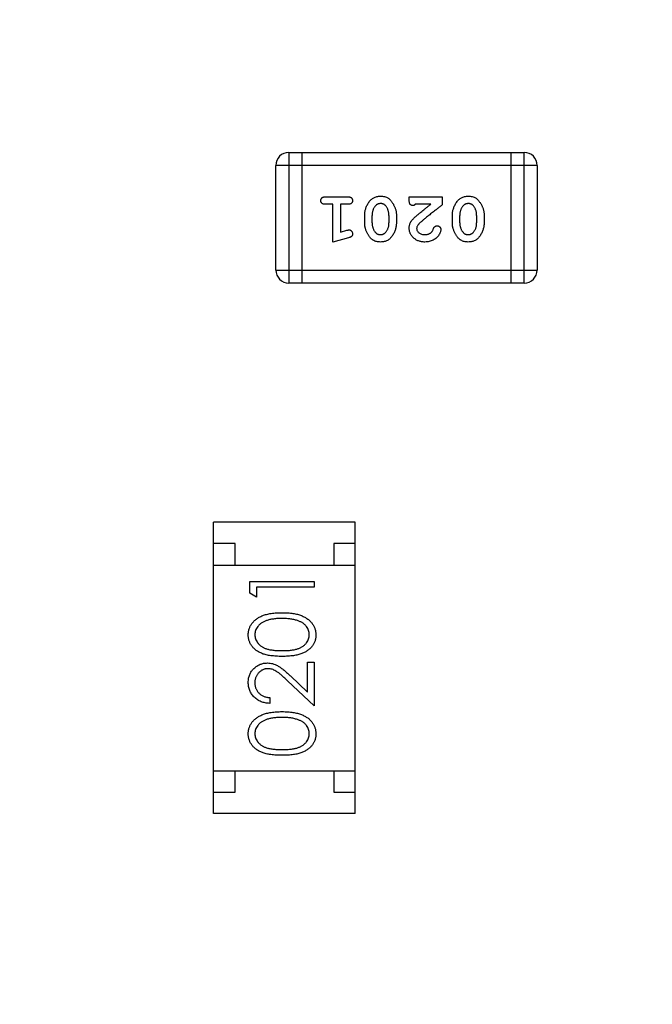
# Model space of a CAD drawing. Header units: millimetres. Extents: x 525 to 788, y 277 to 384.
# Tile 78 of 130: x 732.69 to 734.17, y 345.82 to 348.12. Entities that reach past the tile are written whole.
import ezdxf

# ---------------------------------------------------------------- set-up
doc = ezdxf.new("R2010")
doc.units = ezdxf.units.MM
doc.header["$LTSCALE"] = 5
doc.header["$PDMODE"] = 3
doc.header["$PDSIZE"] = 0.3125
doc.layers.get('0').update_dxf_attribs({"linetype": 'CONTINUOUS'})
doc.layers.get('Defpoints').update_dxf_attribs({"linetype": 'CONTINUOUS'})
doc.layers.add('dim', color=6, linetype='CONTINUOUS', lineweight=9)
doc.styles.add('Verdana', font='verdana.ttf', dxfattribs={"height": 3})
doc.dimstyles.new('aaaaaaaa 3.0', dxfattribs={"dimtxt": 3, "dimasz": 2.5, "dimexe": 1.25, "dimexo": 0.625, "dimtad": 1, "dimzin": 9, "dimdsep": 46, "dimtxsty": 'Verdana', "dimcen": 0, "dimazin": 0, "dimtfac": 1, "dimtofl": 0, "dimtmove": 0, "dimatfit": 3, "dimfxl": 1, "dimlwd": 25, "dimlwe": 25, "dimarcsym": 0})

# ---------------------------------------------------------------- blocks, each defined once
blk = doc.blocks.new('*D51')
at = {"layer": 'Defpoints', "color": 0}
for p in [(761.8971, 367.1555), (702.8971, 340.0612), (761.8971, 340.0612)]:
    blk.add_point(p, dxfattribs=at)
at = {"layer": 'dim', "color": 0, "lineweight": 25}
for p, q in [((702.8971, 340.6862), (702.8971, 368.4055)), ((761.8971, 340.6862), (761.8971, 368.4055)), ((705.3971, 367.1555), (759.3971, 367.1555))]:
    blk.add_line(p, q, dxfattribs=at)
at = {"layer": 'dim', "color": 0}
for points in [[(705.3971, 367.5721), (705.3971, 366.7388), (702.8971, 367.1555)], [(759.3971, 366.7388), (759.3971, 367.5721), (761.8971, 367.1555)]]:
    blk.add_solid(points, dxfattribs=at)
at = {"layer": 'dim', "color": 0, "insert": (732.3971, 369.3419), "char_height": 3, "attachment_point": 5, "style": 'Verdana'}
blk.add_mtext('59', dxfattribs=at)

msp = doc.modelspace()

# ---------------------------------------------------------------- linework, layer by layer
at = {"linetype": 'Continuous'}
for p, q in [((733.3203, 347.8066), (733.3203, 347.5018)), ((733.3203, 347.8066), (733.8689, 347.8066)), ((733.3508, 347.8066), (733.3508, 347.5018)), ((733.8385, 347.5018), (733.8385, 347.8066)), ((733.8689, 347.5018), (733.8689, 347.8066)), ((733.2898, 347.5323), (733.2898, 347.7761)), ((733.8994, 347.7761), (733.2898, 347.7761)), ((733.8994, 347.7761), (733.8994, 347.5323)), ((733.4058, 347.703), (733.4578, 347.703)), ((733.6009, 347.6951), (733.6009, 347.703)), ((733.6009, 347.703), (733.678, 347.703)), ((733.678, 347.703), (733.678, 347.6841)), ((733.4232, 347.6857), (733.4058, 347.6857)), ((733.4232, 347.5976), (733.4232, 347.6857)), ((733.4405, 347.6857), (733.4405, 347.6207)), ((733.4578, 347.6857), (733.4405, 347.6857)), ((733.6513, 347.6857), (733.6151, 347.6857)), ((733.4971, 347.6422), (733.4971, 347.6599)), ((733.5144, 347.6425), (733.5144, 347.6597)), ((733.5537, 347.6597), (733.5537, 347.6425)), ((733.571, 347.6599), (733.571, 347.6422)), ((733.7016, 347.6422), (733.7016, 347.6599)), ((733.7189, 347.6425), (733.7189, 347.6597)), ((733.7582, 347.6597), (733.7582, 347.6425)), ((733.7755, 347.6599), (733.7755, 347.6422)), ((733.4597, 347.6074), (733.4232, 347.5976)), ((733.4405, 347.6207), (733.4555, 347.6249)), ((733.2898, 347.5323), (733.8994, 347.5323)), ((733.8689, 347.5018), (733.3203, 347.5018)), ((733.1448, 346.2642), (733.1448, 346.9442)), ((733.4748, 346.9442), (733.1448, 346.9442)), ((733.4748, 346.2642), (733.4748, 346.9442)), ((733.1948, 346.8942), (733.1448, 346.8942)), ((733.1948, 346.8442), (733.1948, 346.8942)), ((733.4248, 346.8942), (733.4248, 346.8442)), ((733.4748, 346.8942), (733.4248, 346.8942)), ((733.1448, 346.8442), (733.4748, 346.8442)), ((733.2295, 346.7783), (733.2295, 346.8061)), ((733.2295, 346.8061), (733.3795, 346.8061)), ((733.3795, 346.8061), (733.3795, 346.7926)), ((733.2449, 346.7926), (733.2449, 346.7695)), ((733.3795, 346.7926), (733.2449, 346.7926)), ((733.2449, 346.7695), (733.2295, 346.7783)), ((733.3641, 346.5478), (733.3641, 346.6176)), ((733.3641, 346.6176), (733.3795, 346.6176)), ((733.3795, 346.6176), (733.3795, 346.5157)), ((733.3795, 346.5157), (733.3174, 346.5738)), ((733.324, 346.5853), (733.3641, 346.5478)), ((733.2756, 346.5349), (733.2756, 346.5214)), ((733.1448, 346.3642), (733.4748, 346.3642)), ((733.1948, 346.3142), (733.1948, 346.3642)), ((733.4248, 346.3642), (733.4248, 346.3142)), ((733.1448, 346.3142), (733.1948, 346.3142)), ((733.4248, 346.3142), (733.4748, 346.3142)), ((733.4748, 346.2642), (733.1448, 346.2642))]:
    msp.add_line(p, q, dxfattribs=at)
for centre, radius, start, end in [((732.3971, 324.423), 35.9, 323.58286, 216.35846), ((733.3203, 347.7761), 0.0305, 90, 180), ((733.8689, 347.7761), 0.0305, 0, 90), ((733.3203, 347.5323), 0.0305, 180, 270), ((733.8689, 347.5323), 0.0305, 270, 0)]:
    msp.add_arc(centre, radius, start, end, dxfattribs=at)
for points, knots in [([(733.3948, 347.6943), (733.3949, 347.6949), (733.3949, 347.6961), (733.3954, 347.6978), (733.3963, 347.6993), (733.3974, 347.7006), (733.399, 347.7017), (733.4009, 347.7024), (733.4033, 347.7029), (733.4049, 347.7029), (733.4058, 347.703)], [0, 0, 0, 0, 0.11508, 0.223334, 0.32935, 0.439023, 0.554571, 0.682512, 0.830988, 1, 1, 1, 1]), ([(733.4578, 347.703), (733.4587, 347.7029), (733.4603, 347.7029), (733.4627, 347.7024), (733.4646, 347.7017), (733.4662, 347.7006), (733.4673, 347.6993), (733.4682, 347.6978), (733.4687, 347.6961), (733.4687, 347.6949), (733.4688, 347.6943)], [0, 0, 0, 0, 0.16897, 0.317409, 0.445319, 0.562107, 0.670731, 0.776722, 0.884949, 1, 1, 1, 1]), ([(733.4971, 347.6599), (733.4971, 347.6612), (733.4972, 347.6638), (733.4976, 347.6677), (733.4984, 347.6716), (733.4994, 347.6754), (733.5008, 347.6791), (733.5024, 347.6829), (733.5044, 347.6865), (733.5066, 347.6901), (733.509, 347.6935), (733.5119, 347.6965), (733.5149, 347.699), (733.5182, 347.701), (733.5218, 347.7026), (733.5256, 347.7037), (733.5297, 347.7044), (733.5325, 347.7045), (733.534, 347.7045)], [0, 0, 0, 0, 0.060689, 0.121343, 0.182007, 0.242891, 0.304904, 0.367913, 0.432239, 0.498506, 0.563959, 0.626551, 0.687255, 0.747176, 0.80728, 0.868949, 0.932783, 1, 1, 1, 1]), ([(733.534, 347.7045), (733.5356, 347.7045), (733.5388, 347.7044), (733.5434, 347.7036), (733.5476, 347.7023), (733.5508, 347.7007), (733.5531, 347.6991), (733.5549, 347.6976), (733.5566, 347.696), (733.5583, 347.6941), (733.5599, 347.692), (733.5615, 347.6897), (733.5632, 347.6871), (733.5647, 347.6844), (733.5662, 347.6815), (733.5675, 347.6786), (733.5686, 347.6756), (733.5695, 347.6725), (733.5702, 347.6694), (733.5707, 347.6663), (733.571, 347.6631), (733.571, 347.661), (733.571, 347.6599)], [0, 0, 0, 0, 0.076241, 0.14777, 0.214938, 0.279794, 0.312415, 0.347311, 0.383919, 0.422991, 0.464187, 0.508125, 0.554688, 0.604308, 0.654695, 0.704824, 0.753962, 0.80311, 0.851868, 0.90118, 0.950114, 1, 1, 1, 1]), ([(733.7016, 347.6599), (733.7016, 347.6612), (733.7017, 347.6638), (733.7021, 347.6677), (733.7029, 347.6716), (733.7039, 347.6754), (733.7053, 347.6791), (733.707, 347.6829), (733.7089, 347.6865), (733.7111, 347.6901), (733.7136, 347.6935), (733.7164, 347.6965), (733.7194, 347.699), (733.7227, 347.701), (733.7263, 347.7026), (733.7301, 347.7037), (733.7342, 347.7044), (733.7371, 347.7045), (733.7385, 347.7045)], [0, 0, 0, 0, 0.060689, 0.121343, 0.182007, 0.242891, 0.304904, 0.367913, 0.432239, 0.498506, 0.563959, 0.626551, 0.687255, 0.747176, 0.80728, 0.868949, 0.932783, 1, 1, 1, 1]), ([(733.7385, 347.7045), (733.7401, 347.7045), (733.7433, 347.7044), (733.7479, 347.7036), (733.7521, 347.7023), (733.7553, 347.7007), (733.7576, 347.6991), (733.7594, 347.6976), (733.7611, 347.696), (733.7628, 347.6941), (733.7644, 347.692), (733.7661, 347.6897), (733.7677, 347.6871), (733.7693, 347.6844), (733.7707, 347.6815), (733.772, 347.6786), (733.7731, 347.6756), (733.774, 347.6725), (733.7747, 347.6694), (733.7752, 347.6663), (733.7755, 347.6631), (733.7755, 347.661), (733.7755, 347.6599)], [0, 0, 0, 0, 0.076241, 0.14777, 0.214938, 0.279794, 0.312415, 0.347311, 0.383919, 0.422991, 0.464187, 0.508125, 0.554688, 0.604308, 0.654695, 0.704824, 0.753962, 0.80311, 0.851868, 0.90118, 0.950114, 1, 1, 1, 1]), ([(733.4058, 347.6857), (733.4049, 347.6857), (733.4033, 347.6857), (733.4009, 347.6862), (733.399, 347.6869), (733.3974, 347.688), (733.3963, 347.6893), (733.3954, 347.6908), (733.3949, 347.6925), (733.3949, 347.6937), (733.3948, 347.6943)], [0, 0, 0, 0, 0.169144, 0.317737, 0.446349, 0.561988, 0.671746, 0.776491, 0.88483, 1, 1, 1, 1]), ([(733.4688, 347.6943), (733.4687, 347.6937), (733.4687, 347.6925), (733.4682, 347.6908), (733.4673, 347.6894), (733.4662, 347.688), (733.4646, 347.6869), (733.4627, 347.6862), (733.4603, 347.6857), (733.4587, 347.6857), (733.4578, 347.6857)], [0, 0, 0, 0, 0.115142, 0.223454, 0.328172, 0.436882, 0.553761, 0.682342, 0.830898, 1, 1, 1, 1]), ([(733.5216, 347.6814), (733.5211, 347.6807), (733.5199, 347.6792), (733.5185, 347.6768), (733.5172, 347.6743), (733.5162, 347.6716), (733.5153, 347.6688), (733.5148, 347.6659), (733.5145, 347.6628), (733.5144, 347.6607), (733.5144, 347.6597)], [0, 0, 0, 0, 0.120659, 0.241221, 0.360872, 0.483058, 0.606571, 0.733737, 0.864551, 1, 1, 1, 1]), ([(733.5339, 347.6872), (733.5333, 347.6872), (733.5321, 347.6872), (733.5304, 347.6869), (733.5287, 347.6865), (733.5271, 347.6858), (733.5256, 347.685), (733.5242, 347.684), (733.5228, 347.6828), (733.522, 347.6819), (733.5216, 347.6814)], [0, 0, 0, 0, 0.131209, 0.256723, 0.37792, 0.50022, 0.619846, 0.74393, 0.870147, 1, 1, 1, 1]), ([(733.5461, 347.682), (733.5457, 347.6824), (733.545, 347.6832), (733.5437, 347.6843), (733.5424, 347.6852), (733.5409, 347.6859), (733.5393, 347.6865), (733.5376, 347.687), (733.5358, 347.6872), (733.5346, 347.6872), (733.5339, 347.6872)], [0, 0, 0, 0, 0.12172, 0.241043, 0.3598, 0.478381, 0.600838, 0.728151, 0.860156, 1, 1, 1, 1]), ([(733.5537, 347.6597), (733.5537, 347.6607), (733.5536, 347.6628), (733.5533, 347.6658), (733.5527, 347.6688), (733.5518, 347.6717), (733.5508, 347.6744), (733.5494, 347.677), (733.5479, 347.6796), (733.5467, 347.6812), (733.5461, 347.682)], [0, 0, 0, 0, 0.130956, 0.258528, 0.38384, 0.507417, 0.629111, 0.751639, 0.875073, 1, 1, 1, 1]), ([(733.6096, 347.6825), (733.6089, 347.6825), (733.6077, 347.6826), (733.606, 347.6832), (733.6045, 347.6841), (733.6032, 347.6854), (733.6021, 347.6871), (733.6014, 347.6894), (733.601, 347.6921), (733.6009, 347.694), (733.6009, 347.6951)], [0, 0, 0, 0, 0.109555, 0.210825, 0.309971, 0.413176, 0.526426, 0.65906, 0.8156, 1, 1, 1, 1]), ([(733.6151, 347.6857), (733.6146, 347.6852), (733.6138, 347.6843), (733.6123, 347.6833), (733.611, 347.6826), (733.61, 347.6826), (733.6096, 347.6825)], [0, 0, 0, 0, 0.304403, 0.567319, 0.79389, 1, 1, 1, 1]), ([(733.6177, 347.6586), (733.6185, 347.6593), (733.6202, 347.6608), (733.6232, 347.6633), (733.6266, 347.6661), (733.6305, 347.6693), (733.635, 347.6729), (733.64, 347.6768), (733.6454, 347.6811), (733.6493, 347.6841), (733.6513, 347.6857)], [0, 0, 0, 0, 0.073588, 0.162207, 0.26506, 0.382236, 0.515259, 0.662174, 0.823338, 1, 1, 1, 1]), ([(733.678, 347.6841), (733.6761, 347.6827), (733.6725, 347.6799), (733.6673, 347.6758), (733.6623, 347.6719), (733.6576, 347.6682), (733.6531, 347.6648), (733.649, 347.6614), (733.6451, 347.6584), (733.6416, 347.6554), (733.6383, 347.6527), (733.6352, 347.6502), (733.6325, 347.6479), (733.6301, 347.6458), (733.6279, 347.6438), (733.626, 347.6421), (733.6244, 347.6405), (733.6234, 347.6396), (733.623, 347.6391)], [0, 0, 0, 0, 0.098607, 0.192241, 0.281174, 0.365408, 0.444671, 0.518965, 0.588561, 0.653679, 0.713615, 0.768858, 0.819369, 0.865194, 0.905848, 0.942058, 0.973353, 1, 1, 1, 1]), ([(733.7262, 347.6814), (733.7256, 347.6807), (733.7244, 347.6792), (733.723, 347.6768), (733.7217, 347.6743), (733.7207, 347.6716), (733.7199, 347.6688), (733.7193, 347.6659), (733.719, 347.6628), (733.7189, 347.6607), (733.7189, 347.6597)], [0, 0, 0, 0, 0.120659, 0.241221, 0.360872, 0.483058, 0.606571, 0.733737, 0.864551, 1, 1, 1, 1]), ([(733.7384, 347.6872), (733.7378, 347.6872), (733.7366, 347.6872), (733.7349, 347.6869), (733.7332, 347.6865), (733.7316, 347.6858), (733.7301, 347.685), (733.7287, 347.684), (733.7273, 347.6828), (733.7266, 347.6819), (733.7262, 347.6814)], [0, 0, 0, 0, 0.131209, 0.256723, 0.37792, 0.50022, 0.619846, 0.74393, 0.870147, 1, 1, 1, 1]), ([(733.7506, 347.682), (733.7502, 347.6824), (733.7495, 347.6832), (733.7483, 347.6843), (733.7469, 347.6852), (733.7454, 347.6859), (733.7438, 347.6865), (733.7421, 347.687), (733.7403, 347.6872), (733.7391, 347.6872), (733.7384, 347.6872)], [0, 0, 0, 0, 0.12172, 0.241043, 0.3598, 0.478381, 0.600838, 0.728151, 0.860156, 1, 1, 1, 1]), ([(733.7582, 347.6597), (733.7582, 347.6607), (733.7582, 347.6628), (733.7578, 347.6658), (733.7572, 347.6688), (733.7564, 347.6717), (733.7553, 347.6744), (733.754, 347.677), (733.7524, 347.6796), (733.7512, 347.6812), (733.7506, 347.682)], [0, 0, 0, 0, 0.130956, 0.258528, 0.38384, 0.507417, 0.629111, 0.751639, 0.875073, 1, 1, 1, 1]), ([(733.6009, 347.6303), (733.6009, 347.6315), (733.601, 347.6337), (733.6016, 347.637), (733.6025, 347.6402), (733.6036, 347.6427), (733.6047, 347.6448), (733.6058, 347.6464), (733.6071, 347.6482), (733.6088, 347.6501), (733.6106, 347.652), (733.6127, 347.6541), (733.6151, 347.6564), (733.6168, 347.6579), (733.6177, 347.6586)], [0, 0, 0, 0, 0.099468, 0.19651, 0.292424, 0.388554, 0.439455, 0.497554, 0.562776, 0.634765, 0.714721, 0.802272, 0.896998, 1, 1, 1, 1]), ([(733.5342, 347.5976), (733.5326, 347.5976), (733.5294, 347.5977), (733.5249, 347.5985), (733.5207, 347.5998), (733.5175, 347.6014), (733.5152, 347.603), (733.5134, 347.6044), (733.5117, 347.6061), (733.51, 347.6079), (733.5084, 347.61), (733.5067, 347.6123), (733.5051, 347.6149), (733.5035, 347.6176), (733.502, 347.6205), (733.5007, 347.6235), (733.4996, 347.6265), (733.4986, 347.6295), (733.498, 347.6326), (733.4974, 347.6358), (733.4971, 347.639), (733.4971, 347.6411), (733.4971, 347.6422)], [0, 0, 0, 0, 0.075814, 0.146482, 0.213608, 0.277912, 0.310829, 0.345167, 0.382026, 0.420793, 0.462199, 0.50664, 0.553174, 0.602953, 0.653483, 0.703732, 0.753196, 0.80242, 0.851518, 0.900484, 0.950145, 1, 1, 1, 1]), ([(733.5144, 347.6425), (733.5144, 347.6414), (733.5145, 347.6393), (733.5148, 347.6363), (733.5154, 347.6333), (733.5163, 347.6305), (733.5173, 347.6277), (733.5186, 347.6251), (733.5202, 347.6226), (733.5214, 347.621), (733.522, 347.6202)], [0, 0, 0, 0, 0.131151, 0.257896, 0.383189, 0.505968, 0.628799, 0.751052, 0.874669, 1, 1, 1, 1]), ([(733.571, 347.6422), (733.571, 347.6409), (733.5709, 347.6383), (733.5705, 347.6344), (733.5697, 347.6306), (733.5687, 347.6268), (733.5674, 347.623), (733.5657, 347.6193), (733.5638, 347.6156), (733.5616, 347.612), (733.5591, 347.6086), (733.5563, 347.6057), (733.5533, 347.6032), (733.55, 347.6011), (733.5464, 347.5995), (733.5426, 347.5984), (733.5385, 347.5977), (733.5357, 347.5976), (733.5342, 347.5976)], [0, 0, 0, 0, 0.060765, 0.121115, 0.181408, 0.242837, 0.30444, 0.367528, 0.431756, 0.498106, 0.563641, 0.626589, 0.687369, 0.747241, 0.80742, 0.869166, 0.93308, 1, 1, 1, 1]), ([(733.5465, 347.6207), (733.5471, 347.6214), (733.5482, 347.6229), (733.5497, 347.6253), (733.551, 347.6278), (733.5519, 347.6305), (733.5528, 347.6333), (733.5533, 347.6363), (733.5536, 347.6393), (733.5537, 347.6414), (733.5537, 347.6425)], [0, 0, 0, 0, 0.120655, 0.241215, 0.360863, 0.482064, 0.606581, 0.733743, 0.864554, 1, 1, 1, 1]), ([(733.6376, 347.5976), (733.6363, 347.5976), (733.6337, 347.5977), (733.6299, 347.5981), (733.6264, 347.5989), (733.6229, 347.5999), (733.6197, 347.6013), (733.6167, 347.6029), (733.6138, 347.6049), (733.6112, 347.6071), (733.6088, 347.6095), (733.6067, 347.6121), (733.6049, 347.6149), (733.6034, 347.6177), (733.6023, 347.6207), (733.6015, 347.6238), (733.601, 347.627), (733.601, 347.6292), (733.6009, 347.6303)], [0, 0, 0, 0, 0.071698, 0.140683, 0.207081, 0.271675, 0.334884, 0.397604, 0.460704, 0.523944, 0.586642, 0.647136, 0.706007, 0.763885, 0.821852, 0.879744, 0.939019, 1, 1, 1, 1]), ([(733.623, 347.6391), (733.6223, 347.6383), (733.6209, 347.6367), (733.6194, 347.6343), (733.6184, 347.6318), (733.6183, 347.6302), (733.6182, 347.6294)], [0, 0, 0, 0, 0.29683, 0.557191, 0.787164, 1, 1, 1, 1]), ([(733.6182, 347.6294), (733.6183, 347.6285), (733.6184, 347.6266), (733.6195, 347.6239), (733.6212, 347.6214), (733.6235, 347.6192), (733.6264, 347.6172), (733.6298, 347.6159), (733.6336, 347.615), (733.6363, 347.6149), (733.6377, 347.6149)], [0, 0, 0, 0, 0.10389, 0.208117, 0.317701, 0.439, 0.5673, 0.700652, 0.843656, 1, 1, 1, 1]), ([(733.6576, 347.6288), (733.6578, 347.6293), (733.6581, 347.6304), (733.6589, 347.6318), (733.6598, 347.6329), (733.6608, 347.6338), (733.662, 347.6345), (733.6632, 347.635), (733.6646, 347.6353), (733.6655, 347.6353), (733.666, 347.6353)], [0, 0, 0, 0, 0.152978, 0.288531, 0.413908, 0.529457, 0.640594, 0.753869, 0.872653, 1, 1, 1, 1]), ([(733.666, 347.6353), (733.6666, 347.6353), (733.6678, 347.6353), (733.6694, 347.6347), (733.6709, 347.6339), (733.6723, 347.6328), (733.6734, 347.6315), (733.6742, 347.6301), (733.6748, 347.6285), (733.6748, 347.6274), (733.6749, 347.6269)], [0, 0, 0, 0, 0.129747, 0.253584, 0.379018, 0.509834, 0.639005, 0.760517, 0.879144, 1, 1, 1, 1]), ([(733.7387, 347.5976), (733.7371, 347.5976), (733.734, 347.5977), (733.7294, 347.5985), (733.7252, 347.5998), (733.7221, 347.6014), (733.7197, 347.603), (733.718, 347.6044), (733.7163, 347.6061), (733.7145, 347.6079), (733.7129, 347.61), (733.7112, 347.6123), (733.7096, 347.6149), (733.708, 347.6176), (733.7065, 347.6205), (733.7052, 347.6235), (733.7041, 347.6265), (733.7032, 347.6295), (733.7025, 347.6326), (733.7019, 347.6358), (733.7017, 347.639), (733.7016, 347.6411), (733.7016, 347.6422)], [0, 0, 0, 0, 0.075814, 0.146482, 0.213608, 0.277912, 0.310829, 0.345167, 0.382026, 0.420793, 0.462199, 0.50664, 0.553174, 0.602953, 0.653483, 0.703732, 0.753196, 0.80242, 0.851518, 0.900484, 0.950145, 1, 1, 1, 1]), ([(733.7189, 347.6425), (733.7189, 347.6414), (733.719, 347.6393), (733.7193, 347.6363), (733.7199, 347.6333), (733.7208, 347.6305), (733.7218, 347.6277), (733.7231, 347.6251), (733.7247, 347.6226), (733.7259, 347.621), (733.7265, 347.6202)], [0, 0, 0, 0, 0.131151, 0.257896, 0.383189, 0.505968, 0.628799, 0.751052, 0.874669, 1, 1, 1, 1]), ([(733.7755, 347.6422), (733.7755, 347.6409), (733.7755, 347.6383), (733.775, 347.6344), (733.7743, 347.6306), (733.7732, 347.6268), (733.7719, 347.623), (733.7702, 347.6193), (733.7683, 347.6156), (733.7661, 347.612), (733.7636, 347.6086), (733.7608, 347.6057), (733.7578, 347.6032), (733.7545, 347.6011), (733.7509, 347.5995), (733.7471, 347.5984), (733.743, 347.5977), (733.7402, 347.5976), (733.7387, 347.5976)], [0, 0, 0, 0, 0.060765, 0.121115, 0.181408, 0.242837, 0.30444, 0.367528, 0.431756, 0.498106, 0.563641, 0.626589, 0.687369, 0.747241, 0.80742, 0.869166, 0.93308, 1, 1, 1, 1]), ([(733.751, 347.6207), (733.7516, 347.6214), (733.7527, 347.6229), (733.7542, 347.6253), (733.7555, 347.6278), (733.7565, 347.6305), (733.7573, 347.6333), (733.7578, 347.6363), (733.7582, 347.6393), (733.7582, 347.6414), (733.7582, 347.6425)], [0, 0, 0, 0, 0.120655, 0.241215, 0.360863, 0.482064, 0.606581, 0.733743, 0.864554, 1, 1, 1, 1]), ([(733.4555, 347.6249), (733.456, 347.625), (733.4571, 347.6253), (733.4585, 347.6256), (733.4598, 347.6258), (733.4605, 347.6259), (733.4609, 347.6259)], [0, 0, 0, 0, 0.317695, 0.586856, 0.816849, 1, 1, 1, 1]), ([(733.4688, 347.6166), (733.4688, 347.6161), (733.4687, 347.615), (733.4684, 347.6135), (733.4678, 347.6121), (733.467, 347.611), (733.4659, 347.6099), (733.4642, 347.609), (733.4621, 347.6082), (733.4606, 347.6077), (733.4597, 347.6074)], [0, 0, 0, 0, 0.117975, 0.226369, 0.325756, 0.420396, 0.524672, 0.655073, 0.812679, 1, 1, 1, 1]), ([(733.4609, 347.6259), (733.4614, 347.6259), (733.4624, 347.6258), (733.4639, 347.6253), (733.4653, 347.6244), (733.4665, 347.6232), (733.4675, 347.6218), (733.4682, 347.6202), (733.4687, 347.6185), (733.4687, 347.6172), (733.4688, 347.6166)], [0, 0, 0, 0, 0.115419, 0.228853, 0.345045, 0.47125, 0.60164, 0.72958, 0.861185, 1, 1, 1, 1]), ([(733.522, 347.6202), (733.5223, 347.6197), (733.5231, 347.6189), (733.5243, 347.6178), (733.5257, 347.6169), (733.5272, 347.6162), (733.5287, 347.6156), (733.5304, 347.6152), (733.5322, 347.6149), (733.5335, 347.6149), (733.5341, 347.6149)], [0, 0, 0, 0, 0.121774, 0.242501, 0.36131, 0.479943, 0.602453, 0.729823, 0.861885, 1, 1, 1, 1]), ([(733.5341, 347.6149), (733.5347, 347.6149), (733.5359, 347.6149), (733.5377, 347.6152), (733.5394, 347.6156), (733.541, 347.6163), (733.5425, 347.6171), (733.5439, 347.6181), (733.5453, 347.6193), (733.5461, 347.6202), (733.5465, 347.6207)], [0, 0, 0, 0, 0.130594, 0.257239, 0.379548, 0.501275, 0.621867, 0.743954, 0.86958, 1, 1, 1, 1]), ([(733.6749, 347.6269), (733.6748, 347.626), (733.6746, 347.624), (733.6737, 347.621), (733.6722, 347.6177), (733.6703, 347.6141), (733.6678, 347.6106), (733.6646, 347.6073), (733.661, 347.6044), (733.6568, 347.602), (733.6523, 347.6), (733.6476, 347.5986), (733.6426, 347.5977), (733.6393, 347.5976), (733.6376, 347.5976)], [0, 0, 0, 0, 0.05198, 0.112599, 0.181812, 0.262014, 0.347645, 0.433803, 0.522565, 0.615648, 0.710944, 0.806017, 0.901714, 1, 1, 1, 1]), ([(733.6377, 347.6149), (733.6384, 347.6149), (733.6399, 347.6149), (733.642, 347.6152), (733.644, 347.6156), (733.6459, 347.6162), (733.6477, 347.617), (733.6495, 347.6179), (733.6511, 347.619), (733.6521, 347.6198), (733.6526, 347.6203)], [0, 0, 0, 0, 0.135186, 0.265299, 0.392428, 0.514867, 0.636664, 0.756861, 0.878127, 1, 1, 1, 1]), ([(733.6526, 347.6203), (733.6531, 347.6208), (733.6542, 347.6218), (733.6554, 347.6239), (733.6566, 347.6262), (733.6572, 347.6279), (733.6576, 347.6288)], [0, 0, 0, 0, 0.218633, 0.455815, 0.714482, 1, 1, 1, 1]), ([(733.7265, 347.6202), (733.7268, 347.6197), (733.7276, 347.6189), (733.7288, 347.6178), (733.7302, 347.6169), (733.7317, 347.6162), (733.7332, 347.6156), (733.7349, 347.6152), (733.7368, 347.6149), (733.738, 347.6149), (733.7386, 347.6149)], [0, 0, 0, 0, 0.121774, 0.242501, 0.36131, 0.479943, 0.602453, 0.729823, 0.861885, 1, 1, 1, 1]), ([(733.7386, 347.6149), (733.7392, 347.6149), (733.7404, 347.6149), (733.7422, 347.6152), (733.7439, 347.6156), (733.7455, 347.6163), (733.747, 347.6171), (733.7484, 347.6181), (733.7498, 347.6193), (733.7506, 347.6202), (733.751, 347.6207)], [0, 0, 0, 0, 0.130594, 0.257239, 0.379548, 0.501275, 0.621867, 0.743954, 0.86958, 1, 1, 1, 1]), ([(733.2256, 346.6812), (733.2257, 346.6824), (733.2257, 346.6848), (733.2261, 346.6883), (733.2268, 346.6917), (733.2277, 346.695), (733.2289, 346.6983), (733.2303, 346.7015), (733.232, 346.7046), (733.234, 346.7075), (733.2362, 346.7104), (733.2388, 346.7131), (733.2415, 346.7157), (733.2446, 346.7181), (733.2479, 346.7203), (733.2514, 346.7225), (733.2553, 346.7244), (733.2594, 346.7262), (733.2638, 346.7278), (733.2685, 346.7292), (733.2737, 346.7304), (733.2791, 346.7313), (733.285, 346.7321), (733.2912, 346.7326), (733.2977, 346.7329), (733.3022, 346.7329), (733.3045, 346.733)], [0, 0, 0, 0, 0.033788, 0.067194, 0.099862, 0.132567, 0.165151, 0.197913, 0.231319, 0.265083, 0.299255, 0.334399, 0.369943, 0.406284, 0.444064, 0.482998, 0.523354, 0.565537, 0.609613, 0.656391, 0.705885, 0.758325, 0.813832, 0.872795, 0.934722, 1, 1, 1, 1]), ([(733.3045, 346.7195), (733.3027, 346.7195), (733.2991, 346.7194), (733.294, 346.7193), (733.2891, 346.7188), (733.2844, 346.7183), (733.28, 346.7176), (733.2758, 346.7168), (733.2719, 346.7157), (733.2683, 346.7145), (733.2648, 346.7132), (733.2617, 346.7117), (733.2587, 346.7102), (733.256, 346.7085), (733.2535, 346.7067), (733.2513, 346.7047), (733.2493, 346.7027), (733.247, 346.6998), (733.2447, 346.6961), (733.2425, 346.6914), (733.2413, 346.6866), (733.2411, 346.6833), (733.241, 346.6817)], [0, 0, 0, 0, 0.065681, 0.128486, 0.188175, 0.245106, 0.299448, 0.350823, 0.399942, 0.446672, 0.491255, 0.533376, 0.573853, 0.612526, 0.649597, 0.685532, 0.720106, 0.753838, 0.818925, 0.880493, 0.940311, 1, 1, 1, 1]), ([(733.3045, 346.733), (733.3068, 346.7329), (733.3113, 346.7329), (733.3178, 346.7326), (733.324, 346.7321), (733.3298, 346.7314), (733.3353, 346.7304), (733.3404, 346.7292), (733.3451, 346.7279), (733.3495, 346.7263), (733.3536, 346.7245), (733.3574, 346.7226), (733.3609, 346.7205), (733.3642, 346.7183), (733.3673, 346.7158), (733.3701, 346.7132), (733.3726, 346.7105), (733.3748, 346.7076), (733.3768, 346.7046), (733.3786, 346.7015), (733.38, 346.6983), (733.3812, 346.6951), (733.3822, 346.6917), (733.3828, 346.6883), (733.3833, 346.6848), (733.3833, 346.6824), (733.3833, 346.6812)], [0, 0, 0, 0, 0.065063, 0.126773, 0.185516, 0.240765, 0.29298, 0.34225, 0.388919, 0.432776, 0.474628, 0.514775, 0.553606, 0.591426, 0.628028, 0.663804, 0.698984, 0.733591, 0.767628, 0.801208, 0.834264, 0.866981, 0.89972, 0.932702, 0.966176, 1, 1, 1, 1]), ([(733.3422, 346.7138), (733.3408, 346.7143), (733.3381, 346.7152), (733.3339, 346.7164), (733.3295, 346.7173), (733.3249, 346.7182), (733.3201, 346.7187), (733.3151, 346.7192), (733.3098, 346.7195), (733.3063, 346.7195), (733.3045, 346.7195)], [0, 0, 0, 0, 0.110588, 0.224542, 0.342503, 0.464324, 0.590756, 0.722227, 0.858843, 1, 1, 1, 1]), ([(733.3679, 346.6817), (733.3679, 346.6833), (733.3677, 346.6866), (733.3664, 346.6915), (733.3644, 346.6962), (733.3621, 346.6999), (733.3598, 346.7027), (733.3579, 346.7047), (733.3558, 346.7065), (733.3535, 346.7083), (733.3509, 346.7099), (733.3482, 346.7114), (733.3453, 346.7127), (733.3432, 346.7134), (733.3422, 346.7138)], [0, 0, 0, 0, 0.112813, 0.225394, 0.339595, 0.459675, 0.521735, 0.583926, 0.648174, 0.713881, 0.781004, 0.851451, 0.924051, 1, 1, 1, 1]), ([(733.3045, 346.6311), (733.3021, 346.6311), (733.2975, 346.6311), (733.2907, 346.6314), (733.2843, 346.6319), (733.2783, 346.6326), (733.2728, 346.6334), (733.2677, 346.6346), (733.263, 346.6358), (733.2587, 346.6373), (733.2547, 346.639), (733.251, 346.6408), (733.2475, 346.6428), (733.2443, 346.645), (733.2414, 346.6473), (733.2386, 346.6498), (733.2362, 346.6524), (733.234, 346.6553), (733.232, 346.6582), (733.2303, 346.6612), (733.2289, 346.6644), (733.2277, 346.6676), (733.2268, 346.6709), (733.2261, 346.6742), (733.2257, 346.6777), (733.2257, 346.68), (733.2256, 346.6812)], [0, 0, 0, 0, 0.068595, 0.133246, 0.194313, 0.251279, 0.304513, 0.354235, 0.400481, 0.443411, 0.484015, 0.523252, 0.561042, 0.5979, 0.633518, 0.668314, 0.702496, 0.736685, 0.770293, 0.803437, 0.835913, 0.86846, 0.900847, 0.933467, 0.966258, 1, 1, 1, 1]), ([(733.241, 346.6817), (733.2411, 346.68), (733.2413, 346.6767), (733.2425, 346.6718), (733.2446, 346.6671), (733.247, 346.6633), (733.2492, 346.6605), (733.2512, 346.6584), (733.2533, 346.6566), (733.2557, 346.6548), (733.2582, 346.6532), (733.2609, 346.6517), (733.2638, 346.6503), (733.2669, 346.6491), (733.2703, 346.648), (733.274, 346.6471), (733.2782, 346.6462), (733.2827, 346.6457), (733.2876, 346.6451), (733.2929, 346.6448), (733.2986, 346.6445), (733.3025, 346.6445), (733.3045, 346.6445)], [0, 0, 0, 0, 0.060387, 0.120883, 0.182755, 0.247811, 0.281299, 0.315088, 0.349702, 0.384857, 0.420966, 0.458511, 0.497175, 0.537602, 0.580503, 0.627468, 0.678388, 0.733983, 0.793747, 0.857714, 0.926698, 1, 1, 1, 1]), ([(733.3045, 346.6445), (733.3065, 346.6445), (733.3104, 346.6445), (733.316, 346.6448), (733.3213, 346.6451), (733.3262, 346.6456), (733.3307, 346.6463), (733.3348, 346.647), (733.3386, 346.648), (733.342, 346.649), (733.3451, 346.6503), (733.348, 346.6517), (733.3507, 346.6531), (733.3533, 346.6547), (733.3556, 346.6565), (733.3577, 346.6584), (733.3596, 346.6605), (733.3619, 346.6633), (733.3643, 346.6671), (733.3664, 346.6718), (733.3677, 346.6767), (733.3679, 346.68), (733.3679, 346.6817)], [0, 0, 0, 0, 0.072951, 0.141584, 0.205926, 0.265301, 0.320597, 0.371817, 0.41879, 0.461699, 0.502134, 0.540804, 0.578181, 0.614297, 0.649678, 0.684299, 0.718359, 0.752081, 0.817652, 0.879722, 0.939966, 1, 1, 1, 1]), ([(733.3833, 346.6812), (733.3833, 346.68), (733.3833, 346.6777), (733.3829, 346.6742), (733.3822, 346.6709), (733.3813, 346.6676), (733.3802, 346.6644), (733.3787, 346.6613), (733.377, 346.6583), (733.3751, 346.6554), (733.3729, 346.6526), (733.3705, 346.6499), (733.3677, 346.6475), (733.3648, 346.6452), (733.3616, 346.643), (733.3581, 346.641), (733.3544, 346.6391), (733.3504, 346.6374), (733.346, 346.6359), (733.3413, 346.6346), (733.3362, 346.6335), (733.3306, 346.6326), (733.3247, 346.6319), (733.3183, 346.6314), (733.3116, 346.6311), (733.3069, 346.6311), (733.3045, 346.6311)], [0, 0, 0, 0, 0.033787, 0.066622, 0.099285, 0.131361, 0.163585, 0.196104, 0.228902, 0.262158, 0.295991, 0.330218, 0.36506, 0.400951, 0.43762, 0.475708, 0.515381, 0.556414, 0.599765, 0.646424, 0.696431, 0.749782, 0.806573, 0.867436, 0.931887, 1, 1, 1, 1]), ([(733.2256, 346.5704), (733.2257, 346.572), (733.2257, 346.5752), (733.2264, 346.5799), (733.2274, 346.5844), (733.2288, 346.5887), (733.2308, 346.5927), (733.2331, 346.5964), (733.2357, 346.6), (733.2389, 346.6032), (733.2422, 346.6061), (733.2458, 346.6086), (733.2495, 346.6108), (733.2533, 346.6126), (733.2574, 346.614), (733.2615, 346.615), (733.2658, 346.6155), (733.2687, 346.6156), (733.2702, 346.6157)], [0, 0, 0, 0, 0.069475, 0.136517, 0.200789, 0.26383, 0.325735, 0.387291, 0.449509, 0.512968, 0.576275, 0.63758, 0.697903, 0.757172, 0.816599, 0.876653, 0.93729, 1, 1, 1, 1]), ([(733.2714, 346.6022), (733.2704, 346.6022), (733.2684, 346.6021), (733.2654, 346.6017), (733.2626, 346.6009), (733.2598, 346.5999), (733.2572, 346.5986), (733.2547, 346.5969), (733.2522, 346.595), (733.25, 346.5928), (733.2479, 346.5904), (733.246, 346.5878), (733.2445, 346.5851), (733.2432, 346.5823), (733.2422, 346.5793), (733.2415, 346.5762), (733.2411, 346.573), (733.241, 346.5708), (733.241, 346.5697)], [0, 0, 0, 0, 0.061965, 0.122122, 0.180988, 0.239933, 0.299906, 0.359989, 0.421776, 0.486576, 0.551535, 0.615018, 0.677259, 0.73973, 0.80305, 0.866495, 0.931973, 1, 1, 1, 1]), ([(733.2702, 346.6157), (733.2723, 346.6156), (733.2765, 346.6155), (733.2825, 346.6142), (733.2884, 346.6123), (733.2932, 346.61), (733.297, 346.6076), (733.3002, 346.6055), (733.3035, 346.6031), (733.3072, 346.6002), (733.311, 346.597), (733.3152, 346.5935), (733.3195, 346.5895), (733.3225, 346.5868), (733.324, 346.5853)], [0, 0, 0, 0, 0.098702, 0.195672, 0.292422, 0.391343, 0.444462, 0.504229, 0.570352, 0.642546, 0.722288, 0.807921, 0.90047, 1, 1, 1, 1]), ([(733.3174, 346.5738), (733.3159, 346.5753), (733.3131, 346.578), (733.3089, 346.5818), (733.3051, 346.5853), (733.3015, 346.5884), (733.2983, 346.591), (733.2953, 346.5934), (733.2927, 346.5953), (733.2895, 346.5973), (733.2857, 346.5993), (733.2811, 346.601), (733.2763, 346.602), (733.2731, 346.6021), (733.2714, 346.6022)], [0, 0, 0, 0, 0.110803, 0.212829, 0.306101, 0.390647, 0.466924, 0.534481, 0.593587, 0.644557, 0.7362, 0.825024, 0.911986, 1, 1, 1, 1]), ([(733.2756, 346.5214), (733.2738, 346.5215), (733.2703, 346.5217), (733.2652, 346.5225), (733.2603, 346.5237), (733.2557, 346.5253), (733.2513, 346.5273), (733.2472, 346.5297), (733.2433, 346.5326), (733.2397, 346.5359), (733.2363, 346.5394), (733.2335, 346.5433), (733.2311, 346.5473), (733.2291, 346.5515), (733.2275, 346.5559), (733.2264, 346.5606), (733.2257, 346.5654), (733.2257, 346.5687), (733.2256, 346.5704)], [0, 0, 0, 0, 0.068791, 0.135103, 0.198979, 0.261904, 0.323495, 0.385195, 0.446969, 0.509765, 0.572251, 0.633405, 0.693251, 0.752583, 0.812579, 0.873275, 0.93555, 1, 1, 1, 1]), ([(733.241, 346.5697), (733.241, 346.5685), (733.2411, 346.5662), (733.2415, 346.5628), (733.2423, 346.5596), (733.2432, 346.5565), (733.2445, 346.5536), (733.2461, 346.5508), (733.248, 346.5482), (733.2501, 346.5457), (733.2525, 346.5434), (733.2551, 346.5415), (733.258, 346.5397), (733.261, 346.5382), (733.2644, 346.537), (733.2679, 346.536), (733.2717, 346.5353), (733.2743, 346.535), (733.2756, 346.5349)], [0, 0, 0, 0, 0.064439, 0.126547, 0.186887, 0.245878, 0.304041, 0.362191, 0.420976, 0.48066, 0.5406, 0.600689, 0.661936, 0.724443, 0.789038, 0.856314, 0.926352, 1, 1, 1, 1]), ([(733.2256, 346.4504), (733.2257, 346.4516), (733.2257, 346.454), (733.2261, 346.4575), (733.2268, 346.4609), (733.2277, 346.4643), (733.2289, 346.4675), (733.2303, 346.4707), (733.232, 346.4738), (733.234, 346.4768), (733.2362, 346.4796), (733.2388, 346.4824), (733.2415, 346.4849), (733.2446, 346.4873), (733.2479, 346.4896), (733.2514, 346.4917), (733.2553, 346.4936), (733.2594, 346.4954), (733.2638, 346.497), (733.2685, 346.4984), (733.2737, 346.4996), (733.2791, 346.5006), (733.285, 346.5013), (733.2912, 346.5018), (733.2977, 346.5021), (733.3022, 346.5022), (733.3045, 346.5022)], [0, 0, 0, 0, 0.033788, 0.067194, 0.099862, 0.132567, 0.165151, 0.197913, 0.231319, 0.265083, 0.299255, 0.334399, 0.369943, 0.406284, 0.444064, 0.482998, 0.523354, 0.565537, 0.609613, 0.656391, 0.705885, 0.758325, 0.813832, 0.872795, 0.934722, 1, 1, 1, 1]), ([(733.3045, 346.4887), (733.3027, 346.4887), (733.2991, 346.4887), (733.294, 346.4885), (733.2891, 346.488), (733.2844, 346.4875), (733.28, 346.4868), (733.2758, 346.486), (733.2719, 346.4849), (733.2683, 346.4838), (733.2648, 346.4824), (733.2617, 346.481), (733.2587, 346.4794), (733.256, 346.4777), (733.2535, 346.4759), (733.2513, 346.474), (733.2493, 346.4719), (733.247, 346.4691), (733.2447, 346.4653), (733.2425, 346.4607), (733.2413, 346.4558), (733.2411, 346.4525), (733.241, 346.4509)], [0, 0, 0, 0, 0.065681, 0.128486, 0.188175, 0.245106, 0.299448, 0.350823, 0.399942, 0.446672, 0.491255, 0.533376, 0.573853, 0.612526, 0.649597, 0.685532, 0.720106, 0.753838, 0.818925, 0.880493, 0.940311, 1, 1, 1, 1]), ([(733.3045, 346.5022), (733.3068, 346.5022), (733.3113, 346.5021), (733.3178, 346.5018), (733.324, 346.5013), (733.3298, 346.5006), (733.3353, 346.4996), (733.3404, 346.4984), (733.3451, 346.4971), (733.3495, 346.4955), (733.3536, 346.4937), (733.3574, 346.4918), (733.3609, 346.4897), (733.3642, 346.4875), (733.3673, 346.4851), (733.3701, 346.4825), (733.3726, 346.4797), (733.3748, 346.4769), (733.3768, 346.4738), (733.3786, 346.4708), (733.38, 346.4676), (733.3812, 346.4643), (733.3822, 346.461), (733.3828, 346.4575), (733.3833, 346.454), (733.3833, 346.4516), (733.3833, 346.4504)], [0, 0, 0, 0, 0.065063, 0.126773, 0.185516, 0.240765, 0.29298, 0.34225, 0.388919, 0.432776, 0.474628, 0.514775, 0.553606, 0.591426, 0.628028, 0.663804, 0.698984, 0.733591, 0.767628, 0.801208, 0.834264, 0.866981, 0.89972, 0.932702, 0.966176, 1, 1, 1, 1]), ([(733.3422, 346.4831), (733.3408, 346.4835), (733.3381, 346.4844), (733.3339, 346.4856), (733.3295, 346.4866), (733.3249, 346.4874), (733.3201, 346.488), (733.3151, 346.4884), (733.3098, 346.4887), (733.3063, 346.4887), (733.3045, 346.4887)], [0, 0, 0, 0, 0.110588, 0.224542, 0.342503, 0.464324, 0.590756, 0.722227, 0.858843, 1, 1, 1, 1]), ([(733.3679, 346.4509), (733.3679, 346.4525), (733.3677, 346.4559), (733.3664, 346.4607), (733.3644, 346.4654), (733.3621, 346.4691), (733.3598, 346.4719), (733.3579, 346.4739), (733.3558, 346.4758), (733.3535, 346.4775), (733.3509, 346.4791), (733.3482, 346.4806), (733.3453, 346.4819), (733.3432, 346.4827), (733.3422, 346.4831)], [0, 0, 0, 0, 0.112813, 0.225394, 0.339595, 0.459675, 0.521735, 0.583926, 0.648174, 0.713881, 0.781004, 0.851451, 0.924051, 1, 1, 1, 1]), ([(733.3045, 346.4003), (733.3021, 346.4003), (733.2975, 346.4003), (733.2907, 346.4006), (733.2843, 346.4011), (733.2783, 346.4018), (733.2728, 346.4027), (733.2677, 346.4038), (733.263, 346.4051), (733.2587, 346.4065), (733.2547, 346.4082), (733.251, 346.41), (733.2475, 346.4121), (733.2443, 346.4142), (733.2414, 346.4165), (733.2386, 346.419), (733.2362, 346.4217), (733.234, 346.4245), (733.232, 346.4274), (733.2303, 346.4305), (733.2289, 346.4336), (733.2277, 346.4368), (733.2268, 346.4401), (733.2261, 346.4435), (733.2257, 346.4469), (733.2257, 346.4492), (733.2256, 346.4504)], [0, 0, 0, 0, 0.068595, 0.133246, 0.194313, 0.251279, 0.304513, 0.354235, 0.400481, 0.443411, 0.484015, 0.523252, 0.561042, 0.5979, 0.633518, 0.668314, 0.702496, 0.736685, 0.770293, 0.803437, 0.835913, 0.86846, 0.900847, 0.933467, 0.966258, 1, 1, 1, 1]), ([(733.241, 346.4509), (733.2411, 346.4492), (733.2413, 346.4459), (733.2425, 346.441), (733.2446, 346.4363), (733.247, 346.4326), (733.2492, 346.4297), (733.2512, 346.4277), (733.2533, 346.4258), (733.2557, 346.424), (733.2582, 346.4224), (733.2609, 346.4209), (733.2638, 346.4196), (733.2669, 346.4183), (733.2703, 346.4172), (733.274, 346.4163), (733.2782, 346.4155), (733.2827, 346.4149), (733.2876, 346.4144), (733.2929, 346.414), (733.2986, 346.4138), (733.3025, 346.4137), (733.3045, 346.4137)], [0, 0, 0, 0, 0.060387, 0.120883, 0.182755, 0.247811, 0.281299, 0.315088, 0.349702, 0.384857, 0.420966, 0.458511, 0.497175, 0.537602, 0.580503, 0.627468, 0.678388, 0.733983, 0.793747, 0.857714, 0.926698, 1, 1, 1, 1]), ([(733.3045, 346.4137), (733.3065, 346.4137), (733.3104, 346.4138), (733.316, 346.414), (733.3213, 346.4144), (733.3262, 346.4148), (733.3307, 346.4155), (733.3348, 346.4163), (733.3386, 346.4172), (733.342, 346.4183), (733.3451, 346.4195), (733.348, 346.4209), (733.3507, 346.4223), (733.3533, 346.424), (733.3556, 346.4258), (733.3577, 346.4276), (733.3596, 346.4297), (733.3619, 346.4326), (733.3643, 346.4363), (733.3664, 346.4411), (733.3677, 346.4459), (733.3679, 346.4492), (733.3679, 346.4509)], [0, 0, 0, 0, 0.072951, 0.141584, 0.205926, 0.265301, 0.320597, 0.371817, 0.41879, 0.461699, 0.502134, 0.540804, 0.578181, 0.614297, 0.649678, 0.684299, 0.718359, 0.752081, 0.817652, 0.879722, 0.939966, 1, 1, 1, 1]), ([(733.3833, 346.4504), (733.3833, 346.4492), (733.3833, 346.4469), (733.3829, 346.4435), (733.3822, 346.4401), (733.3813, 346.4368), (733.3802, 346.4336), (733.3787, 346.4305), (733.377, 346.4275), (733.3751, 346.4246), (733.3729, 346.4218), (733.3705, 346.4192), (733.3677, 346.4167), (733.3648, 346.4144), (733.3616, 346.4122), (733.3581, 346.4102), (733.3544, 346.4083), (733.3504, 346.4066), (733.346, 346.4051), (733.3413, 346.4038), (733.3362, 346.4027), (733.3306, 346.4019), (733.3247, 346.4011), (733.3183, 346.4006), (733.3116, 346.4003), (733.3069, 346.4003), (733.3045, 346.4003)], [0, 0, 0, 0, 0.033787, 0.066622, 0.099285, 0.131361, 0.163585, 0.196104, 0.228902, 0.262158, 0.295991, 0.330218, 0.36506, 0.400951, 0.43762, 0.475708, 0.515381, 0.556414, 0.599765, 0.646424, 0.696431, 0.749782, 0.806573, 0.867436, 0.931887, 1, 1, 1, 1])]:
    msp.add_open_spline(points, degree=3, knots=knots, dxfattribs=at)

# ---------------------------------------------------------------- dimensions: what is measured, and where the dimension line sits
at = {"layer": 'dim'}
dim = msp.add_linear_dim(base=(761.8971, 367.1555), p1=(702.8971, 340.0612), p2=(761.8971, 340.0612), dimstyle='aaaaaaaa 3.0', dxfattribs=at)
dim.commit()
dim.dimension.update_dxf_attribs({"geometry": '*D51', "text_midpoint": (732.3971, 369.3419)})

doc.saveas('drawing.dxf')
